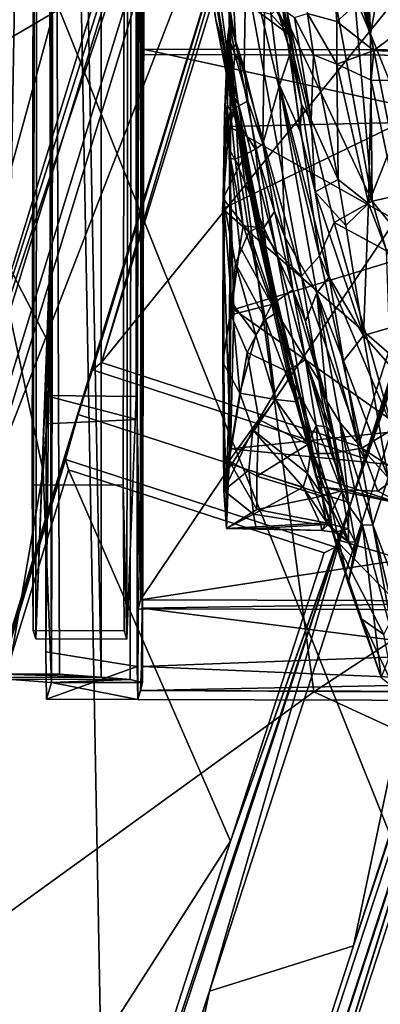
# Model space of a CAD drawing. Header units: millimetres. Extents: x -340 to 319, y -456 to 358.
# Tile 25 of 88: x -67 to -55, y -180 to -147. Entities that reach past the tile are written whole.
import ezdxf

# ---------------------------------------------------------------- set-up
doc = ezdxf.new("R2010")
doc.units = ezdxf.units.MM
doc.layers.add('Layer 01', color=7, linetype='Continuous', true_color=0x000000)

msp = doc.modelspace()

# ---------------------------------------------------------------- linework, layer by layer
at = {"layer": 'Layer 01'}
for points in [[(-62.751, 62.319, 388.082), (-63.174, -162.435, 401.363), (-66.173, -162.426, 401.413), (-65.75, 62.328, 388.132)], [(-66.138, -167.229, 404.335), (-65.75, 62.328, 388.132), (-66.173, -162.426, 401.413)], [(-65.75, 62.328, 388.132), (-66.138, -167.229, 404.335), (-66.045, -167.497, 409.955)], [(-65.75, 62.328, 388.132), (-66.045, -167.497, 409.955), (-65.57, -154.773, 436.296)], [(-65.75, 62.328, 388.132), (-65.57, -154.773, 436.296), (-65.416, -105.644, 437.09)], [(-63.046, -167.513, 409.902), (-63.174, -162.435, 401.363), (-62.751, 62.319, 388.082)], [(-62.739, -159.515, 426.961), (-63.046, -167.513, 409.902), (-62.751, 62.319, 388.082)], [(-62.703, -160.281, 429.23), (-62.739, -159.515, 426.961), (-62.751, 62.319, 388.082)], [(-62.751, 62.319, 388.082), (-62.425, -73.714, 430.975), (-62.703, -160.281, 429.23)], [(-71.543, -150.43, 444.848), (150.574, -20.344, 437.249), (-85.976, -218.806, 448.843)], [(72.472, -149.481, 444.793), (-85.976, -218.806, 448.843), (150.574, -20.344, 437.249)], [(-71.543, -150.43, 444.848), (-74.704, -146.791, 444.636), (150.574, -20.344, 437.249)], [(-95.379, -73.876, 453.179), (-65.91, -74.006, 452.03), (-62.683, -246.292, 460.754), (-94.077, -217.932, 460.436)], [(-62.703, -160.281, 429.23), (-62.425, -73.714, 430.975), (-62.558, -119.473, 430.875)], [(-31.262, -107.529, 453.08), (-62.683, -246.292, 460.754), (-65.91, -74.006, 452.03)], [(-27.848, -76.95, 151.013), (-27.322, -75.481, 149.536), (-55.219, -161.556, 130.925)], [(-27.322, -75.481, 149.536), (-32.602, -93.866, 120.74), (-55.219, -161.556, 130.925)], [(-65.59, -81.16, 440.427), (-67.763, -76.319, 440.441), (-67.147, -168.665, 445.892)], [(-50.789, -164.613, 129.465), (-79.833, -253.505, 106.888), (-22.202, -76.93, 149.408)], [(-68.273, -216.652, 98.594), (-22.202, -76.93, 149.408), (-79.833, -253.505, 106.888)], [(-22.202, -76.93, 149.408), (-68.273, -216.652, 98.594), (-55.582, -177.619, 106.234)], [(-43.028, -138.967, 113.277), (-22.202, -76.93, 149.408), (-55.582, -177.619, 106.234)], [(-37.879, -106.912, 156.273), (-27.848, -76.95, 151.013), (-55.219, -161.556, 130.925)], [(-62.83, -81.368, 437.904), (-62.532, -168.94, 441.385), (-62.41, -80.419, 436.351)], [(-62.532, -168.94, 441.385), (-62.366, -81.138, 435.643), (-62.41, -80.419, 436.351)], [(-65.59, -81.16, 440.427), (-63.895, -168.761, 444.354), (-63.875, -80.984, 439.306)], [(-62.937, -168.845, 442.839), (-62.83, -81.368, 437.904), (-63.875, -80.984, 439.306), (-63.895, -168.761, 444.354)], [(-65.59, -81.16, 440.427), (-67.147, -168.665, 445.892), (-65.264, -168.67, 445.363)], [(-65.59, -81.16, 440.427), (-65.264, -168.67, 445.363), (-63.895, -168.761, 444.354)], [(-62.83, -81.368, 437.904), (-62.937, -168.845, 442.839), (-62.532, -168.94, 441.385)], [(-62.366, -81.138, 435.643), (-62.532, -168.94, 441.385), (-62.512, -148.07, 438.575)], [(-62.366, -81.138, 435.643), (-62.512, -148.07, 438.575), (-62.475, -128.104, 437.395)], [(-55.665, -163.029, 129.465), (-55.219, -161.556, 130.925), (-32.602, -93.866, 120.74)], [(-47.697, -140.261, 112.833), (-55.665, -163.029, 129.465), (-32.602, -93.866, 120.74)], [(-65.416, -105.644, 437.09), (-65.57, -154.773, 436.296), (-65.493, -147.002, 439.564)], [(-55.219, -161.556, 130.925), (-55.422, -161.152, 143.225), (-37.879, -106.912, 156.273)], [(-48.32, -139.182, 148.639), (-37.879, -106.912, 156.273), (-55.422, -161.152, 143.225)], [(-52.069, -107.263, 141.021), (-56.079, -123.785, 136.346), (-69.746, -164.742, 127.835)], [(-69.746, -164.742, 127.835), (-59.155, -131.499, 155.638), (-52.069, -107.263, 141.021)], [(-62.683, -246.292, 460.754), (-31.262, -107.529, 453.08), (-43.789, -256.036, 460.896)], [(-62.703, -160.281, 429.23), (-62.558, -119.473, 430.875), (-62.564, -122.469, 431.052)], [(-63.885, -158.403, 143.176), (-52.085, -120.058, 152.408), (-48.32, -139.182, 148.639)], [(-52.085, -120.058, 152.408), (-63.885, -158.403, 143.176), (-56.906, -134.848, 134.061)], [(-62.564, -122.469, 431.052), (-62.596, -166.215, 436.642), (-62.703, -160.281, 429.23)], [(-62.596, -166.215, 436.642), (-62.564, -122.469, 431.052), (-62.563, -148.246, 435.581)], [(-62.563, -148.246, 435.581), (-62.564, -122.469, 431.052), (-62.525, -128.281, 434.401)], [(-69.316, -166.827, 126.312), (-69.746, -164.742, 127.835), (-56.079, -123.785, 136.346)], [(-69.316, -166.827, 126.312), (-56.079, -123.785, 136.346), (-56.906, -134.848, 134.061)], [(-62.475, -128.104, 437.395), (-62.512, -148.07, 438.575), (-62.563, -148.246, 435.581), (-62.525, -128.281, 434.401)], [(-59.155, -131.499, 155.638), (-74.171, -180.273, 143.499), (-73.438, -181.214, 144.361), (-60.815, -140.185, 154.601)], [(-59.155, -131.499, 155.638), (-69.746, -164.742, 127.835), (-74.171, -180.273, 143.499)], [(159.341, -134.049, 443.891), (-85.976, -218.806, 448.843), (78.147, -155.421, 445.14)], [(-85.976, -218.806, 448.843), (159.341, -134.049, 443.891), (176.236, -170.603, 446.025)], [(-71.519, -182.341, 122.742), (-56.906, -134.848, 134.061), (-64.652, -160.109, 129.465)], [(-71.519, -182.341, 122.742), (-69.316, -166.827, 126.312), (-56.906, -134.848, 134.061)], [(-56.906, -134.848, 134.061), (-64.181, -158.644, 130.925), (-64.652, -160.109, 129.465)], [(-63.885, -158.403, 143.176), (-64.181, -158.644, 130.925), (-56.906, -134.848, 134.061)], [(-67.471, -154.199, 442.026), (-67.441, -134.971, 440.893), (-65.493, -147.002, 439.564)], [(-47.232, -135.052, 156.81), (-60.815, -140.185, 154.601), (-56.883, -169.25, 148.475), (-35.26, -155.086, 153.144)], [(-50.898, -149.73, 354.298), (-54.808, -138.39, 346.982), (-53.618, -141.629, 348.554)], [(-54.805, -138.39, 346.982), (-50.894, -149.746, 354.314), (-52.824, -144.073, 351.268)], [(-59.453, -147.915, 361.603), (-60.907, -139.288, 361.055), (-61.329, -139.088, 361.805)], [(-59.453, -147.915, 361.603), (-61.329, -139.088, 361.805), (-59.77, -148.292, 362.316)], [(-61.329, -139.088, 361.805), (-61.235, -139.937, 362.399), (-60.116, -147.111, 363.099)], [(-59.77, -148.292, 362.316), (-61.329, -139.088, 361.805), (-60.116, -147.111, 363.099)], [(-60.702, -142.989, 366.528), (-59.896, -138.893, 416.354), (-59.606, -149.528, 365.763)], [(-59.085, -142.813, 417.927), (-59.185, -148.691, 382.277), (-59.654, -147.206, 377.01), (-59.896, -138.893, 416.354)], [(-59.896, -138.893, 416.354), (-59.654, -147.206, 377.01), (-59.606, -149.528, 365.763)], [(-43.028, -138.967, 113.277), (-55.582, -177.619, 106.234), (-47.697, -140.261, 112.833)], [(-55.422, -161.152, 143.225), (-63.885, -158.403, 143.176), (-48.32, -139.182, 148.639)], [(-59.453, -147.915, 361.603), (-59.76, -142.144, 360.669), (-60.907, -139.288, 361.055)], [(-56.038, -141.254, 361.386), (-55.013, -147.572, 361.722), (-55.99, -139.262, 373.996)], [(-55.99, -139.262, 373.996), (-55.013, -147.572, 361.722), (-55.281, -141.228, 388.2)], [(-60.116, -147.111, 363.099), (-61.235, -139.937, 362.399), (-60.702, -142.989, 366.528)], [(-56.883, -169.25, 148.475), (-60.815, -140.185, 154.601), (-73.438, -181.214, 144.361)], [(-47.697, -140.261, 112.833), (-55.582, -177.619, 106.234), (-60.323, -179.11, 105.708)], [(-55.665, -163.029, 129.465), (-47.697, -140.261, 112.833), (-60.323, -179.11, 105.708)], [(-55.013, -147.572, 361.722), (-56.038, -141.254, 361.386), (-55.313, -146.243, 361.297)], [(-55.013, -147.572, 361.722), (-54.359, -143.896, 401.226), (-55.281, -141.228, 388.2)], [(-59.76, -142.144, 360.669), (-57.293, -155.554, 361.691), (-56.701, -154.888, 361.282)], [(-57.293, -155.554, 361.691), (-59.76, -142.144, 360.669), (-59.453, -147.915, 361.603)], [(-57.894, -146.862, 360.741), (-59.76, -142.144, 360.669), (-56.701, -154.888, 361.282)], [(-60.702, -142.989, 366.528), (-59.606, -149.528, 365.763), (-60.116, -147.111, 363.099)], [(-59.185, -148.691, 382.277), (-59.085, -142.813, 417.927), (-58.484, -145.331, 419.864), (-58.57, -151.193, 384.77)], [(-54.966, -153.081, 361.059), (-56.783, -143.131, 360.502), (-57.894, -146.862, 360.741)], [(-54.966, -153.081, 361.059), (-55.544, -146.302, 360.957), (-56.783, -143.131, 360.502)], [(-55.013, -147.572, 361.722), (-54.061, -149.947, 375.749), (-54.359, -143.896, 401.226)], [(-20.516, -144.303, 496.572), (-65.581, -145.978, 497.055), (-51.245, -181.741, 497.533)], [(-57.377, -144.494, 434.327), (-56.251, -145.413, 434.377), (-56.126, -147.165, 432.71), (-57.097, -146.897, 432.05)], [(-58.57, -151.193, 384.77), (-58.484, -145.331, 419.864), (-58.02, -149.26, 409.399)], [(-58.484, -145.331, 419.864), (-57.657, -148.169, 424.299), (-58.02, -149.26, 409.399)], [(-57.657, -148.169, 424.299), (-58.484, -145.331, 419.864), (-58.101, -146.732, 422.962)], [(-56.251, -145.413, 434.377), (-55.321, -146.437, 433.693), (-56.126, -147.165, 432.71)], [(-97.736, -182.993, 498.427), (-51.245, -181.741, 497.533), (-65.581, -145.978, 497.055), (-97.735, -145.979, 497.749)], [(-55.013, -147.572, 361.722), (-55.313, -146.243, 361.297), (-55.544, -146.302, 360.957)], [(-53.437, -146.117, 433.915), (-53.599, -147.137, 432.964), (-55.321, -146.437, 433.693)], [(-57.679, -147.619, 426.42), (-58.782, -146.795, 426.359), (-58.302, -146.494, 428.468)], [(-58.302, -146.494, 428.468), (-57.918, -146.539, 429.246), (-57.679, -147.619, 426.42)], [(-57.918, -146.539, 429.246), (-57.764, -146.86, 429.533), (-57.679, -147.619, 426.42)], [(-54.904, -148.12, 431.813), (-56.126, -147.165, 432.71), (-55.321, -146.437, 433.693)], [(-54.966, -153.081, 361.059), (-55.013, -147.572, 361.722), (-55.544, -146.302, 360.957)], [(-55.321, -146.437, 433.693), (-53.599, -147.137, 432.964), (-54.904, -148.12, 431.813)], [(-58.782, -146.795, 426.359), (-57.679, -147.619, 426.42), (-58.295, -146.936, 425.701)], [(-58.295, -146.936, 425.701), (-57.679, -147.619, 426.42), (-58.101, -146.732, 422.962)], [(-57.679, -147.619, 426.42), (-57.657, -148.169, 424.299), (-58.101, -146.732, 422.962)], [(-56.218, -153.788, 361.121), (-57.894, -146.862, 360.741), (-56.701, -154.888, 361.282)], [(-57.894, -146.862, 360.741), (-56.218, -153.788, 361.121), (-54.966, -153.081, 361.059)], [(-57.764, -146.86, 429.533), (-57.29, -149.914, 422.89), (-57.679, -147.619, 426.42)], [(-57.764, -146.86, 429.533), (-56.973, -150.408, 423.896), (-57.29, -149.914, 422.89)], [(-57.527, -147.027, 430.817), (-56.973, -150.408, 423.896), (-57.764, -146.86, 429.533)], [(-57.527, -147.027, 430.817), (-57.097, -146.897, 432.05), (-56.9, -148.26, 429.961)], [(-56.126, -147.165, 432.71), (-56.13, -148.565, 430.587), (-57.097, -146.897, 432.05)], [(-56.9, -148.26, 429.961), (-57.097, -146.897, 432.05), (-56.13, -148.565, 430.587)], [(-67.471, -154.199, 442.026), (-65.493, -147.002, 439.564), (-65.514, -157.984, 440.213)], [(-65.493, -147.002, 439.564), (-65.57, -154.773, 436.296), (-65.514, -157.984, 440.213)], [(-59.606, -149.528, 365.763), (-58.727, -154.189, 363.829), (-60.116, -147.111, 363.099)], [(-60.116, -147.111, 363.099), (-58.727, -154.189, 363.829), (-58.73, -153.857, 363.045)], [(-60.116, -147.111, 363.099), (-58.73, -153.857, 363.045), (-59.77, -148.292, 362.316)], [(-59.717, -147.64, 375.879), (-59.654, -147.206, 377.01), (-59.494, -148.242, 380.19)], [(-59.717, -147.64, 375.879), (-59.623, -148.123, 372.596), (-59.654, -147.206, 377.01)], [(-59.494, -148.242, 380.19), (-59.654, -147.206, 377.01), (-59.185, -148.691, 382.277)], [(-59.654, -147.206, 377.01), (-59.623, -148.123, 372.596), (-59.606, -149.528, 365.763)], [(-56.9, -148.26, 429.961), (-56.973, -150.408, 423.896), (-57.527, -147.027, 430.817)], [(-56.126, -147.165, 432.71), (-54.904, -148.12, 431.813), (-56.13, -148.565, 430.587)], [(-54.904, -148.12, 431.813), (-53.599, -147.137, 432.964), (-53.068, -148.201, 431.593)], [(-54.966, -153.081, 361.059), (-53.966, -152.865, 362.02), (-55.013, -147.572, 361.722)], [(-54.061, -149.947, 375.749), (-55.013, -147.572, 361.722), (-53.966, -152.865, 362.02)], [(-59.826, -150.249, 371.572), (-59.715, -148.8, 372.759), (-59.717, -147.64, 375.879)], [(-59.826, -150.249, 371.572), (-59.717, -147.64, 375.879), (-59.728, -149.894, 377.382)], [(-58.112, -154.733, 362.223), (-59.453, -147.915, 361.603), (-59.77, -148.292, 362.316)], [(-59.728, -149.894, 377.382), (-59.717, -147.64, 375.879), (-59.696, -148.255, 379.299)], [(-59.717, -147.64, 375.879), (-59.715, -148.8, 372.759), (-59.623, -148.123, 372.596)], [(-59.717, -147.64, 375.879), (-59.494, -148.242, 380.19), (-59.696, -148.255, 379.299)], [(-57.293, -155.554, 361.691), (-59.453, -147.915, 361.603), (-58.112, -154.733, 362.223)], [(-57.657, -148.169, 424.299), (-57.679, -147.619, 426.42), (-57.29, -149.914, 422.89)], [(-50.505, -148.104, 438.375), (-50.556, -148.281, 435.38), (-62.563, -148.246, 435.581), (-62.512, -148.07, 438.575)], [(-62.545, -166.493, 439.664), (-37.146, -166.111, 439.213), (-25.228, -156.2, 438.427), (-62.512, -148.07, 438.575)], [(-62.532, -168.94, 441.385), (-62.545, -166.493, 439.664), (-62.512, -148.07, 438.575)], [(-25.228, -156.2, 438.427), (-50.505, -148.104, 438.375), (-62.512, -148.07, 438.575)], [(-59.492, -149.784, 371.046), (-59.623, -148.123, 372.596), (-59.715, -148.8, 372.759)], [(-59.606, -149.528, 365.763), (-59.623, -148.123, 372.596), (-59.378, -149.869, 370.12)], [(-59.378, -149.869, 370.12), (-59.623, -148.123, 372.596), (-59.492, -149.784, 371.046)], [(-58.02, -149.26, 409.399), (-57.657, -148.169, 424.299), (-57.339, -150.783, 416.888)], [(-57.339, -150.783, 416.888), (-57.657, -148.169, 424.299), (-57.29, -149.914, 422.89)], [(-54.904, -148.12, 431.813), (-54.997, -149.092, 430.116), (-56.13, -148.565, 430.587)], [(-54.997, -149.092, 430.116), (-54.904, -148.12, 431.813), (-53.068, -148.201, 431.593), (-53.245, -149.112, 430.025)], [(-62.563, -148.246, 435.581), (-50.556, -148.281, 435.38), (-62.596, -166.215, 436.642)], [(-62.596, -166.215, 436.642), (-50.556, -148.281, 435.38), (52.43, -148.576, 433.664)], [(-58.112, -154.733, 362.223), (-59.77, -148.292, 362.316), (-58.73, -153.857, 363.045)], [(-59.627, -150.11, 382.431), (-59.728, -149.894, 377.382), (-59.696, -148.255, 379.299)], [(-59.494, -148.242, 380.19), (-59.627, -150.11, 382.431), (-59.696, -148.255, 379.299)], [(-59.056, -149.775, 382.819), (-59.627, -150.11, 382.431), (-59.494, -148.242, 380.19)], [(-59.494, -148.242, 380.19), (-59.185, -148.691, 382.277), (-59.056, -149.775, 382.819)], [(-56.973, -150.408, 423.896), (-56.9, -148.26, 429.961), (-56.083, -152.373, 421.53)], [(-56.13, -148.565, 430.587), (-56.083, -152.373, 421.53), (-56.9, -148.26, 429.961)], [(-54.997, -149.092, 430.116), (-55.088, -153.163, 421.076), (-56.13, -148.565, 430.587)], [(-55.088, -153.163, 421.076), (-56.083, -152.373, 421.53), (-56.13, -148.565, 430.587)], [(64.403, -166.579, 434.526), (-62.596, -166.215, 436.642), (52.43, -148.576, 433.664)], [(-59.715, -148.8, 372.759), (-59.826, -150.249, 371.572), (-59.739, -151.243, 370.242)], [(-59.739, -151.243, 370.242), (-59.492, -149.784, 371.046), (-59.715, -148.8, 372.759)], [(-59.056, -149.775, 382.819), (-59.185, -148.691, 382.277), (-58.57, -151.193, 384.77)], [(-54.465, -151.608, 424.719), (-55.088, -153.163, 421.076), (-54.997, -149.092, 430.116)], [(-54.465, -151.608, 424.719), (-54.997, -149.092, 430.116), (-53.245, -149.112, 430.025)], [(73.579, -154.117, 445.064), (-85.976, -218.806, 448.843), (72.472, -149.481, 444.793)], [(-59.606, -149.528, 365.763), (-59.378, -149.869, 370.12), (-58.954, -152.3, 368.379)], [(-58.727, -154.189, 363.829), (-59.606, -149.528, 365.763), (-58.954, -152.3, 368.379)], [(-58.57, -151.193, 384.77), (-58.02, -149.26, 409.399), (-57.84, -154.263, 385.707)], [(-58.02, -149.26, 409.399), (-56.786, -156.106, 399.444), (-57.84, -154.263, 385.707)], [(-56.379, -155.583, 410.953), (-56.786, -156.106, 399.444), (-58.02, -149.26, 409.399)], [(-57.339, -150.783, 416.888), (-56.838, -152.779, 416.869), (-56.379, -155.583, 410.953), (-58.02, -149.26, 409.399)], [(-59.492, -149.784, 371.046), (-59.739, -151.243, 370.242), (-59.359, -151.943, 369.555)], [(-59.627, -150.11, 382.431), (-59.056, -149.775, 382.819), (-58.803, -151.368, 383.9)], [(-59.115, -151.542, 369.149), (-59.378, -149.869, 370.12), (-59.492, -149.784, 371.046)], [(-59.492, -149.784, 371.046), (-59.359, -151.943, 369.555), (-59.115, -151.542, 369.149)], [(-59.056, -149.775, 382.819), (-58.57, -151.193, 384.77), (-58.803, -151.368, 383.9)], [(-46.613, -191.373, 142.993), (-64.64, -244.119, 128.717), (-32.497, -150.107, 153.435)], [(-42.563, -180.585, 126.233), (-32.497, -150.107, 153.435), (-64.64, -244.119, 128.717)], [(-59.728, -149.894, 377.382), (-59.761, -150.072, 375.405), (-59.826, -150.249, 371.572)], [(-59.826, -150.249, 371.572), (-59.761, -150.072, 375.405), (-59.792, -150.758, 373.712)], [(-59.627, -150.11, 382.431), (-59.698, -150.419, 379.297), (-59.728, -149.894, 377.382)], [(-59.627, -150.11, 382.431), (-59.676, -151.336, 380.764), (-59.698, -150.419, 379.297)], [(-59.627, -150.11, 382.431), (-59.658, -152.954, 382.12), (-59.676, -151.336, 380.764)], [(-59.652, -154.899, 382.778), (-59.658, -152.954, 382.12), (-59.627, -150.11, 382.431)], [(-59.627, -150.11, 382.431), (-59.629, -151.679, 383.629), (-59.652, -154.899, 382.778)], [(-59.48, -151.699, 383.732), (-59.629, -151.679, 383.629), (-59.627, -150.11, 382.431)], [(-58.803, -151.368, 383.9), (-59.48, -151.699, 383.732), (-59.627, -150.11, 382.431)], [(-58.954, -152.3, 368.379), (-59.378, -149.869, 370.12), (-59.115, -151.542, 369.149)], [(-57.339, -150.783, 416.888), (-57.29, -149.914, 422.89), (-56.838, -152.779, 416.869)], [(-56.838, -152.779, 416.869), (-57.29, -149.914, 422.89), (-56.973, -150.408, 423.896)], [(-51.735, -160.416, 372.388), (-59.897, -153.33, 370.828), (-54.017, -150.495, 372.781)], [(-59.897, -153.33, 370.828), (-59.69, -150.624, 379.805), (-54.017, -150.495, 372.781)], [(-59.818, -151.943, 372.32), (-59.87, -152.996, 369.388), (-59.826, -150.249, 371.572)], [(-59.87, -152.996, 369.388), (-59.739, -151.243, 370.242), (-59.826, -150.249, 371.572)], [(-59.792, -150.758, 373.712), (-59.818, -151.943, 372.32), (-59.826, -150.249, 371.572)], [(-59.69, -150.624, 379.805), (-52.654, -154.564, 383.061), (-54.017, -150.495, 372.781)], [(-56.838, -152.779, 416.869), (-56.973, -150.408, 423.896), (-56.083, -152.373, 421.53)], [(-59.526, -156.655, 383.125), (-59.69, -150.624, 379.805), (-59.897, -153.33, 370.828), (-59.632, -161.246, 374.222)], [(-59.526, -156.655, 383.125), (-52.654, -154.564, 383.061), (-59.69, -150.624, 379.805)], [(-59.87, -152.996, 369.388), (-59.359, -151.943, 369.555), (-59.739, -151.243, 370.242)], [(-58.803, -151.368, 383.9), (-58.53, -153.956, 384.752), (-59.48, -151.699, 383.732)], [(-58.183, -153.423, 384.995), (-58.803, -151.368, 383.9), (-58.57, -151.193, 384.77)], [(-58.803, -151.368, 383.9), (-58.183, -153.423, 384.995), (-58.53, -153.956, 384.752)], [(-57.84, -154.263, 385.707), (-58.183, -153.423, 384.995), (-58.57, -151.193, 384.77)], [(-59.652, -154.899, 382.778), (-59.629, -151.679, 383.629), (-59.622, -156.83, 384.794)], [(-59.215, -153.898, 384.576), (-59.629, -151.679, 383.629), (-59.48, -151.699, 383.732)], [(-59.629, -151.679, 383.629), (-59.215, -153.898, 384.576), (-59.319, -154.574, 384.759)], [(-59.319, -154.574, 384.759), (-59.622, -156.83, 384.794), (-59.629, -151.679, 383.629)], [(-59.215, -153.898, 384.576), (-59.48, -151.699, 383.732), (-58.53, -153.956, 384.752)], [(-59.115, -151.542, 369.149), (-59.359, -151.943, 369.555), (-59.032, -154.098, 368.86), (-58.675, -153.931, 368.336)], [(-59.115, -151.542, 369.149), (-58.675, -153.931, 368.336), (-58.954, -152.3, 368.379)], [(-54.465, -151.608, 424.719), (-53.585, -157.03, 413.138), (-55.088, -153.163, 421.076)], [(-59.032, -154.098, 368.86), (-59.359, -151.943, 369.555), (-59.87, -152.996, 369.388)], [(-59.87, -152.996, 369.388), (-59.818, -151.943, 372.32), (-59.844, -153.888, 371.133)], [(-58.954, -152.3, 368.379), (-58.193, -155.944, 367.741), (-58.727, -154.189, 363.829)], [(-58.954, -152.3, 368.379), (-58.675, -153.931, 368.336), (-58.193, -155.944, 367.741)], [(-56.838, -152.779, 416.869), (-56.083, -152.373, 421.53), (-55.833, -153.883, 418.358)], [(-55.088, -153.163, 421.076), (-55.833, -153.883, 418.358), (-56.083, -152.373, 421.53)], [(-56.379, -155.583, 410.953), (-56.838, -152.779, 416.869), (-55.25, -157.508, 410.593)], [(-55.833, -153.883, 418.358), (-55.25, -157.508, 410.593), (-56.838, -152.779, 416.869)], [(-59.87, -152.996, 369.388), (-59.888, -158.391, 369.239), (-59.59, -156.43, 368.79)], [(-59.855, -156.197, 370.821), (-59.888, -158.391, 369.239), (-59.87, -152.996, 369.388)], [(-59.032, -154.098, 368.86), (-59.87, -152.996, 369.388), (-59.465, -155.132, 368.851)], [(-59.87, -152.996, 369.388), (-59.59, -156.43, 368.79), (-59.465, -155.132, 368.851)], [(-59.844, -153.888, 371.133), (-59.855, -156.197, 370.821), (-59.87, -152.996, 369.388)], [(-54.489, -154.721, 361.142), (-54.966, -153.081, 361.059), (-56.218, -153.788, 361.121)], [(-53.966, -152.865, 362.02), (-54.966, -153.081, 361.059), (-53.962, -154.316, 361.225)], [(-54.489, -154.721, 361.142), (-53.962, -154.316, 361.225), (-54.966, -153.081, 361.059)], [(-59.632, -161.246, 374.222), (-59.897, -153.33, 370.828), (-51.735, -160.416, 372.388)], [(-58.183, -153.423, 384.995), (-57.574, -156.009, 385.291), (-58.53, -153.956, 384.752)], [(-57.84, -154.263, 385.707), (-57.574, -156.009, 385.291), (-58.183, -153.423, 384.995)], [(-55.088, -153.163, 421.076), (-55.25, -157.508, 410.593), (-55.833, -153.883, 418.358)], [(-55.25, -157.508, 410.593), (-55.088, -153.163, 421.076), (-53.585, -157.03, 413.138)], [(-58.27, -156.487, 384.814), (-59.319, -154.574, 384.759), (-59.215, -153.898, 384.576)], [(-59.215, -153.898, 384.576), (-58.53, -153.956, 384.752), (-58.27, -156.487, 384.814)], [(-58.13, -156.761, 368.323), (-58.675, -153.931, 368.336), (-59.032, -154.098, 368.86)], [(-56.908, -161.391, 363.488), (-58.73, -153.857, 363.045), (-57.534, -159.445, 364.258)], [(-58.112, -154.733, 362.223), (-58.73, -153.857, 363.045), (-56.908, -161.391, 363.488)], [(-58.73, -153.857, 363.045), (-58.727, -154.189, 363.829), (-57.534, -159.445, 364.258)], [(-58.13, -156.761, 368.323), (-58.193, -155.944, 367.741), (-58.675, -153.931, 368.336)], [(-57.574, -156.009, 385.291), (-58.27, -156.487, 384.814), (-58.53, -153.956, 384.752)], [(-56.218, -153.788, 361.121), (-56.701, -154.888, 361.282), (-54.284, -160.597, 361.488)], [(-56.218, -153.788, 361.121), (-54.284, -160.597, 361.488), (-54.489, -154.721, 361.142)], [(-85.976, -218.806, 448.843), (73.579, -154.117, 445.064), (78.147, -155.421, 445.14)], [(-67.471, -154.199, 442.026), (-65.806, -161.976, 441.613), (-66.986, -168.825, 442.886)], [(-65.806, -161.976, 441.613), (-67.471, -154.199, 442.026), (-65.514, -157.984, 440.213)], [(-59.465, -155.132, 368.851), (-58.475, -156.985, 368.721), (-59.032, -154.098, 368.86)], [(-58.475, -156.985, 368.721), (-58.13, -156.761, 368.323), (-59.032, -154.098, 368.86)], [(-58.727, -154.189, 363.829), (-58.193, -155.944, 367.741), (-57.337, -159.467, 368.588)], [(-56.822, -162.146, 364.953), (-58.727, -154.189, 363.829), (-57.337, -159.467, 368.588)], [(-56.822, -162.146, 364.953), (-57.534, -159.445, 364.258), (-58.727, -154.189, 363.829)], [(-57.84, -154.263, 385.707), (-56.786, -156.106, 399.444), (-57.163, -157.049, 385.744)], [(-57.163, -157.049, 385.744), (-57.574, -156.009, 385.291), (-57.84, -154.263, 385.707)], [(-58.27, -156.487, 384.814), (-59.622, -156.83, 384.794), (-59.319, -154.574, 384.759)], [(-52.654, -154.564, 383.061), (-59.526, -156.655, 383.125), (-51.907, -162, 379.175)], [(-66.045, -167.497, 409.955), (-65.737, -159.487, 427.098), (-65.57, -154.773, 436.296)], [(-65.737, -159.487, 427.098), (-65.703, -160.423, 429.232), (-65.57, -154.773, 436.296)], [(-65.703, -160.423, 429.232), (-65.716, -167.934, 429.784), (-65.57, -154.773, 436.296)], [(-65.701, -169.494, 430.991), (-65.528, -168.937, 441.385), (-65.57, -154.773, 436.296), (-65.716, -167.934, 429.784)], [(-65.57, -154.773, 436.296), (-65.528, -168.937, 441.385), (-65.514, -157.984, 440.213)], [(-59.652, -154.899, 382.778), (-59.622, -156.83, 384.794), (-59.66, -157.393, 382.751)], [(-56.317, -161.4, 362.544), (-58.112, -154.733, 362.223), (-56.908, -161.391, 363.488)], [(-57.293, -155.554, 361.691), (-58.112, -154.733, 362.223), (-56.317, -161.4, 362.544)], [(-57.293, -155.554, 361.691), (-55.3, -161.224, 361.749), (-56.701, -154.888, 361.282)], [(-54.284, -160.597, 361.488), (-56.701, -154.888, 361.282), (-55.3, -161.224, 361.749)], [(-59.465, -155.132, 368.851), (-59.59, -156.43, 368.79), (-58.797, -157.5, 368.956)], [(-59.465, -155.132, 368.851), (-58.797, -157.5, 368.956), (-58.475, -156.985, 368.721)], [(-35.26, -155.086, 153.144), (-56.883, -169.25, 148.475), (-42.384, -175.927, 147.903)], [(-55.3, -161.224, 361.749), (-57.293, -155.554, 361.691), (-56.317, -161.4, 362.544)], [(-56.379, -155.583, 410.953), (-55.91, -158.346, 405.121), (-56.786, -156.106, 399.444)], [(-55.91, -158.346, 405.121), (-56.379, -155.583, 410.953), (-55.25, -157.508, 410.593)], [(-57.16, -158.302, 384.691), (-58.27, -156.487, 384.814), (-57.574, -156.009, 385.291)], [(-57.337, -159.467, 368.588), (-58.193, -155.944, 367.741), (-58.13, -156.761, 368.323)], [(-56.681, -159.048, 385.058), (-57.16, -158.302, 384.691), (-57.574, -156.009, 385.291)], [(-57.574, -156.009, 385.291), (-57.163, -157.049, 385.744), (-56.681, -159.048, 385.058)], [(-59.855, -156.197, 370.821), (-59.853, -158.495, 371.357), (-59.888, -158.391, 369.239)], [(-57.163, -157.049, 385.744), (-56.786, -156.106, 399.444), (-56.454, -159.676, 386.493)], [(-56.786, -156.106, 399.444), (-55.91, -158.346, 405.121), (-55.43, -161.068, 399.373)], [(-56.786, -156.106, 399.444), (-55.43, -161.068, 399.373), (-56.017, -160.382, 391.515)], [(-56.454, -159.676, 386.493), (-56.786, -156.106, 399.444), (-56.017, -160.382, 391.515)], [(-59.321, -159.41, 369.577), (-59.59, -156.43, 368.79), (-59.888, -158.391, 369.239)], [(-59.526, -156.655, 383.125), (-59.632, -161.246, 374.222), (-51.907, -162, 379.175)], [(-59.083, -158.063, 384.571), (-59.622, -156.83, 384.794), (-58.27, -156.487, 384.814)], [(-59.321, -159.41, 369.577), (-58.797, -157.5, 368.956), (-59.59, -156.43, 368.79)], [(-57.763, -158.697, 384.352), (-59.083, -158.063, 384.571), (-58.27, -156.487, 384.814)], [(-57.16, -158.302, 384.691), (-57.763, -158.697, 384.352), (-58.27, -156.487, 384.814)], [(-59.083, -158.063, 384.571), (-59.677, -161.633, 382.442), (-59.622, -156.83, 384.794)], [(-59.677, -161.633, 382.442), (-59.66, -157.393, 382.751), (-59.622, -156.83, 384.794)], [(-58.797, -157.5, 368.956), (-58.149, -159.619, 369.694), (-58.475, -156.985, 368.721)], [(-58.13, -156.761, 368.323), (-58.475, -156.985, 368.721), (-57.458, -159.695, 369.477)], [(-58.475, -156.985, 368.721), (-58.149, -159.619, 369.694), (-57.458, -159.695, 369.477)], [(-57.458, -159.695, 369.477), (-57.337, -159.467, 368.588), (-58.13, -156.761, 368.323)], [(-56.681, -159.048, 385.058), (-57.163, -157.049, 385.744), (-56.454, -159.676, 386.493)], [(-53.585, -157.03, 413.138), (-53.053, -160.005, 406.795), (-55.25, -157.508, 410.593)], [(-59.69, -159.958, 381.366), (-59.66, -157.393, 382.751), (-59.677, -161.633, 382.442)], [(-58.797, -157.5, 368.956), (-59.321, -159.41, 369.577), (-58.149, -159.619, 369.694)], [(-54.435, -162.201, 400.61), (-55.91, -158.346, 405.121), (-55.25, -157.508, 410.593)], [(-54.435, -162.201, 400.61), (-55.25, -157.508, 410.593), (-53.053, -160.005, 406.795)], [(-65.528, -168.937, 441.385), (-65.806, -161.976, 441.613), (-65.514, -157.984, 440.213)], [(-59.083, -158.063, 384.571), (-58.695, -160.277, 383.6), (-59.677, -161.633, 382.442)], [(-59.083, -158.063, 384.571), (-57.763, -158.697, 384.352), (-58.695, -160.277, 383.6)], [(-55.219, -161.556, 130.925), (-64.181, -158.644, 130.925), (-63.885, -158.403, 143.176), (-55.422, -161.152, 143.225)], [(-59.888, -158.391, 369.239), (-59.846, -162.612, 372.467), (-59.321, -159.41, 369.577)], [(-59.846, -162.612, 372.467), (-59.888, -158.391, 369.239), (-59.853, -158.495, 371.357)], [(-59.853, -158.495, 371.357), (-59.829, -160.792, 373.185), (-59.846, -162.612, 372.467)], [(-57.763, -158.697, 384.352), (-57.16, -158.302, 384.691), (-56.807, -160.469, 383.552)], [(-57.16, -158.302, 384.691), (-56.681, -159.048, 385.058), (-56.265, -160.756, 384.168)], [(-57.16, -158.302, 384.691), (-56.265, -160.756, 384.168), (-56.456, -160.518, 383.847)], [(-57.16, -158.302, 384.691), (-56.456, -160.518, 383.847), (-56.807, -160.469, 383.552)], [(-55.43, -161.068, 399.373), (-55.91, -158.346, 405.121), (-54.435, -162.201, 400.61)], [(-55.219, -161.556, 130.925), (-55.665, -163.029, 129.465), (-64.652, -160.109, 129.465), (-64.181, -158.644, 130.925)], [(-57.086, -161.101, 382.983), (-58.695, -160.277, 383.6), (-57.763, -158.697, 384.352)], [(-57.763, -158.697, 384.352), (-56.807, -160.469, 383.552), (-57.086, -161.101, 382.983)], [(-56.454, -159.676, 386.493), (-56.265, -160.756, 384.168), (-56.681, -159.048, 385.058)], [(-66.045, -167.497, 409.955), (-63.046, -167.513, 409.902), (-62.739, -159.515, 426.961), (-65.737, -159.487, 427.098)], [(-62.703, -160.281, 429.23), (-65.703, -160.423, 429.232), (-65.737, -159.487, 427.098)], [(-62.703, -160.281, 429.23), (-65.737, -159.487, 427.098), (-62.739, -159.515, 426.961)], [(-58.901, -160.621, 370.33), (-59.321, -159.41, 369.577), (-59.846, -162.612, 372.467)], [(-58.149, -159.619, 369.694), (-59.321, -159.41, 369.577), (-58.901, -160.621, 370.33)], [(-56.908, -161.391, 363.488), (-57.534, -159.445, 364.258), (-56.822, -162.146, 364.953)], [(-56.972, -161.268, 370.471), (-57.337, -159.467, 368.588), (-57.458, -159.695, 369.477)], [(-56.459, -162.456, 370.757), (-56.285, -163.847, 366.565), (-56.822, -162.146, 364.953), (-57.337, -159.467, 368.588)], [(-56.972, -161.268, 370.471), (-56.459, -162.456, 370.757), (-57.337, -159.467, 368.588)], [(-58.149, -159.619, 369.694), (-58.901, -160.621, 370.33), (-57.095, -162.06, 371.489)], [(-58.149, -159.619, 369.694), (-57.095, -162.06, 371.489), (-56.972, -161.268, 370.471)], [(-56.972, -161.268, 370.471), (-57.458, -159.695, 369.477), (-58.149, -159.619, 369.694)], [(-56.017, -160.382, 391.515), (-55.733, -163.115, 381.934), (-56.454, -159.676, 386.493)], [(-56.265, -160.756, 384.168), (-56.454, -159.676, 386.493), (-55.733, -163.115, 381.934)], [(-65.075, -161.589, 130.925), (-71.519, -182.341, 122.742), (-64.652, -160.109, 129.465)], [(-65.075, -161.589, 130.925), (-64.652, -160.109, 129.465), (-55.665, -163.029, 129.465), (-56.173, -164.481, 130.925)], [(-59.69, -159.958, 381.366), (-59.677, -161.633, 382.442), (-59.726, -161.337, 379.482)], [(-65.716, -167.934, 429.784), (-65.703, -160.423, 429.232), (-62.703, -160.281, 429.23), (-62.712, -168.408, 429.806)], [(-62.686, -169.505, 431.829), (-62.712, -168.408, 429.806), (-62.703, -160.281, 429.23)], [(-62.703, -160.281, 429.23), (-62.596, -166.215, 436.642), (-62.68, -166.51, 431.652)], [(-62.68, -166.51, 431.652), (-62.686, -169.505, 431.829), (-62.703, -160.281, 429.23)], [(-58.768, -162.145, 381.872), (-59.677, -161.633, 382.442), (-58.695, -160.277, 383.6)], [(-59.632, -161.246, 374.222), (-51.735, -160.416, 372.388), (-51.907, -162, 379.175)], [(-57.086, -161.101, 382.983), (-58.768, -162.145, 381.872), (-58.695, -160.277, 383.6)], [(-56.807, -160.469, 383.552), (-56.614, -162.801, 380.932), (-57.086, -161.101, 382.983)], [(-56.807, -160.469, 383.552), (-56.456, -160.518, 383.847), (-55.965, -162.631, 381.866)], [(-55.965, -162.631, 381.866), (-56.614, -162.801, 380.932), (-56.807, -160.469, 383.552)], [(-55.965, -162.631, 381.866), (-56.456, -160.518, 383.847), (-56.265, -160.756, 384.168)], [(-55.733, -163.115, 381.934), (-56.017, -160.382, 391.515), (-55.28, -163.754, 387.207)], [(-55.43, -161.068, 399.373), (-54.942, -163.75, 393.709), (-56.017, -160.382, 391.515)], [(-56.017, -160.382, 391.515), (-54.942, -163.75, 393.709), (-55.28, -163.754, 387.207)], [(-59.846, -162.612, 372.467), (-59.033, -161.946, 371.571), (-58.901, -160.621, 370.33)], [(-59.846, -162.612, 372.467), (-59.829, -160.792, 373.185), (-59.789, -161.874, 375.8)], [(-58.901, -160.621, 370.33), (-59.033, -161.946, 371.571), (-57.238, -162.505, 372.156)], [(-57.095, -162.06, 371.489), (-58.901, -160.621, 370.33), (-57.238, -162.505, 372.156)], [(-55.965, -162.631, 381.866), (-56.265, -160.756, 384.168), (-55.733, -163.115, 381.934)], [(-55.3, -161.224, 361.749), (-54.005, -162.066, 361.785), (-54.284, -160.597, 361.488)], [(-56.614, -162.801, 380.932), (-58.768, -162.145, 381.872), (-57.086, -161.101, 382.983)], [(-54.435, -162.201, 400.61), (-54.942, -163.75, 393.709), (-55.43, -161.068, 399.373)], [(-59.765, -163.871, 377.622), (-59.726, -161.337, 379.482), (-59.677, -161.633, 382.442)], [(-59.754, -161.851, 377.864), (-59.726, -161.337, 379.482), (-59.765, -163.871, 377.622)], [(-56.313, -163.186, 372.636), (-56.972, -161.268, 370.471), (-57.095, -162.06, 371.489)], [(-56.313, -163.186, 372.636), (-56.459, -162.456, 370.757), (-56.972, -161.268, 370.471)], [(-56.908, -161.391, 363.488), (-56.615, -162.51, 363.991), (-55.84, -162.592, 362.781), (-56.317, -161.4, 362.544)], [(-56.615, -162.51, 363.991), (-56.908, -161.391, 363.488), (-56.822, -162.146, 364.953)], [(-55.84, -162.592, 362.781), (-54.779, -162.637, 362.176), (-55.3, -161.224, 361.749), (-56.317, -161.4, 362.544)], [(-54.779, -162.637, 362.176), (-54.005, -162.066, 361.785), (-55.3, -161.224, 361.749)], [(-77.181, -201.568, 132.052), (-71.519, -182.341, 122.742), (-65.075, -161.589, 130.925)], [(-64.973, -161.934, 142.26), (-77.181, -201.568, 132.052), (-65.075, -161.589, 130.925)], [(-65.075, -161.589, 130.925), (-56.173, -164.481, 130.925), (-56.549, -164.673, 142.331), (-64.973, -161.934, 142.26)], [(-59.765, -163.871, 377.622), (-59.789, -161.874, 375.8), (-59.754, -161.851, 377.864)], [(-59.765, -163.871, 377.622), (-59.677, -161.633, 382.442), (-58.76, -163.242, 380.143)], [(-59.677, -161.633, 382.442), (-58.768, -162.145, 381.872), (-58.76, -163.242, 380.143)], [(-77.181, -201.568, 132.052), (-64.973, -161.934, 142.26), (-59.629, -174.17, 139.924)], [(-65.806, -161.976, 441.613), (-65.528, -168.937, 441.385), (-66.986, -168.825, 442.886)], [(-56.549, -164.673, 142.331), (-59.629, -174.17, 139.924), (-64.973, -161.934, 142.26)], [(-59.789, -161.874, 375.8), (-59.765, -163.871, 377.622), (-59.846, -162.612, 372.467)], [(-59.033, -161.946, 371.571), (-59.846, -162.612, 372.467), (-58.873, -163.394, 373.808)], [(-58.873, -163.394, 373.808), (-57.238, -162.505, 372.156), (-59.033, -161.946, 371.571)], [(-58.76, -163.242, 380.143), (-58.768, -162.145, 381.872), (-56.614, -162.801, 380.932)], [(-56.413, -163.739, 374.644), (-57.095, -162.06, 371.489), (-57.238, -162.505, 372.156)], [(-57.095, -162.06, 371.489), (-56.413, -163.739, 374.644), (-56.313, -163.186, 372.636)], [(-56.285, -163.847, 366.565), (-56.205, -164.204, 366.239), (-56.822, -162.146, 364.953)], [(-56.205, -164.204, 366.239), (-53.359, -165.059, 363.587), (-53.948, -163.06, 362.293), (-56.822, -162.146, 364.953)], [(-53.948, -163.06, 362.293), (-56.615, -162.51, 363.991), (-56.822, -162.146, 364.953)], [(-53.948, -163.06, 362.293), (-54.005, -162.066, 361.785), (-54.779, -162.637, 362.176)], [(-63.139, -167.238, 404.285), (-66.138, -167.229, 404.335), (-66.173, -162.426, 401.413), (-63.174, -162.435, 401.363)], [(-63.174, -162.435, 401.363), (-63.046, -167.513, 409.902), (-63.139, -167.238, 404.285)], [(-57.238, -162.505, 372.156), (-58.873, -163.394, 373.808), (-56.659, -163.745, 374.936)], [(-56.413, -163.739, 374.644), (-57.238, -162.505, 372.156), (-56.659, -163.745, 374.936)], [(-56.615, -162.51, 363.991), (-53.948, -163.06, 362.293), (-55.84, -162.592, 362.781)], [(-56.285, -163.847, 366.565), (-56.459, -162.456, 370.757), (-55.752, -165.664, 367.282)], [(-56.459, -162.456, 370.757), (-55.571, -164.688, 376.405), (-55.752, -165.664, 367.282)], [(-55.571, -164.688, 376.405), (-56.459, -162.456, 370.757), (-56.313, -163.186, 372.636)], [(-53.391, -167.854, 388.574), (-54.942, -163.75, 393.709), (-54.435, -162.201, 400.61)], [(-59.846, -162.612, 372.467), (-59.765, -163.871, 377.622), (-58.873, -163.394, 373.808)], [(-56.483, -163.681, 378.844), (-58.76, -163.242, 380.143), (-56.614, -162.801, 380.932)], [(-56.483, -163.681, 378.844), (-56.614, -162.801, 380.932), (-55.965, -162.631, 381.866)], [(-55.965, -162.631, 381.866), (-55.747, -163.878, 379.211), (-56.483, -163.681, 378.844)], [(-55.747, -163.878, 379.211), (-55.965, -162.631, 381.866), (-55.733, -163.115, 381.934)], [(-55.84, -162.592, 362.781), (-53.948, -163.06, 362.293), (-54.779, -162.637, 362.176)], [(-55.665, -163.029, 129.465), (-60.323, -179.11, 105.708), (-84.862, -253.431, 106.104), (-76.453, -226.303, 126.022)], [(-68.009, -200.128, 133.146), (-55.665, -163.029, 129.465), (-76.453, -226.303, 126.022)], [(-55.665, -163.029, 129.465), (-68.009, -200.128, 133.146), (-59.629, -174.17, 139.924)], [(-56.173, -164.481, 130.925), (-55.665, -163.029, 129.465), (-59.629, -174.17, 139.924)], [(-55.747, -163.878, 379.211), (-55.733, -163.115, 381.934), (-55.527, -164.322, 379.199)], [(-55.28, -163.754, 387.207), (-55.527, -164.322, 379.199), (-55.733, -163.115, 381.934)], [(-56.483, -163.681, 378.844), (-59.765, -163.871, 377.622), (-58.76, -163.242, 380.143)], [(-58.781, -163.862, 375.728), (-58.873, -163.394, 373.808), (-59.765, -163.871, 377.622)], [(-58.781, -163.862, 375.728), (-56.659, -163.745, 374.936), (-58.873, -163.394, 373.808)], [(-55.748, -164.306, 376.573), (-56.313, -163.186, 372.636), (-56.413, -163.739, 374.644)], [(-55.571, -164.688, 376.405), (-56.313, -163.186, 372.636), (-55.748, -164.306, 376.573)], [(-59.765, -163.871, 377.622), (-56.483, -163.681, 378.844), (-56.621, -163.934, 377.065)], [(-56.659, -163.745, 374.936), (-58.781, -163.862, 375.728), (-56.621, -163.934, 377.065)], [(-56.621, -163.934, 377.065), (-56.413, -163.739, 374.644), (-56.659, -163.745, 374.936)], [(-56.483, -163.681, 378.844), (-56.191, -163.987, 377.364), (-56.621, -163.934, 377.065)], [(-56.621, -163.934, 377.065), (-56.191, -163.987, 377.364), (-56.413, -163.739, 374.644)], [(-56.191, -163.987, 377.364), (-56.483, -163.681, 378.844), (-55.747, -163.878, 379.211)], [(-55.748, -164.306, 376.573), (-56.413, -163.739, 374.644), (-56.191, -163.987, 377.364)], [(-55.752, -165.664, 367.282), (-55.28, -163.754, 387.207), (-54.67, -168.779, 370.831)], [(-55.752, -165.664, 367.282), (-55.571, -164.688, 376.405), (-55.28, -163.754, 387.207)], [(-55.571, -164.688, 376.405), (-55.527, -164.322, 379.199), (-55.28, -163.754, 387.207)], [(-54.227, -167.642, 385.171), (-55.28, -163.754, 387.207), (-54.942, -163.75, 393.709)], [(-54.67, -168.779, 370.831), (-55.28, -163.754, 387.207), (-54.227, -167.642, 385.171)], [(-54.076, -167.39, 387.642), (-54.227, -167.642, 385.171), (-54.942, -163.75, 393.709)], [(-54.076, -167.39, 387.642), (-54.942, -163.75, 393.709), (-53.391, -167.854, 388.574)], [(-58.781, -163.862, 375.728), (-59.765, -163.871, 377.622), (-56.621, -163.934, 377.065)], [(-56.205, -164.204, 366.239), (-56.285, -163.847, 366.565), (-55.752, -165.664, 367.282)], [(-55.747, -163.878, 379.211), (-55.748, -164.306, 376.573), (-56.191, -163.987, 377.364)], [(-55.748, -164.306, 376.573), (-55.747, -163.878, 379.211), (-55.527, -164.322, 379.199)], [(-55.306, -166.852, 367.31), (-56.205, -164.204, 366.239), (-55.752, -165.664, 367.282)], [(-55.306, -166.852, 367.31), (-54.577, -167.364, 366.367), (-56.205, -164.204, 366.239)], [(-56.205, -164.204, 366.239), (-54.577, -167.364, 366.367), (-54.085, -166.365, 364.786)], [(-56.205, -164.204, 366.239), (-54.085, -166.365, 364.786), (-53.359, -165.059, 363.587)], [(-55.748, -164.306, 376.573), (-55.527, -164.322, 379.199), (-55.571, -164.688, 376.405)], [(-50.789, -164.613, 129.465), (-58.106, -188.12, 136.802), (-79.833, -253.505, 106.888)], [(-56.173, -164.481, 130.925), (-59.629, -174.17, 139.924), (-56.549, -164.673, 142.331)], [(-51.224, -166.089, 130.925), (-58.106, -188.12, 136.802), (-50.789, -164.613, 129.465)], [(-54.67, -168.779, 370.831), (-55.306, -166.852, 367.31), (-55.752, -165.664, 367.282)], [(-62.596, -166.215, 436.642), (64.403, -166.579, 434.526), (64.319, -166.874, 429.535), (-62.68, -166.51, 431.652)], [(-37.146, -166.111, 439.213), (-62.545, -166.493, 439.664), (-50.89, -167.973, 438.994)], [(-51.038, -166.464, 142.331), (-58.106, -188.12, 136.802), (-51.224, -166.089, 130.925)], [(-62.68, -166.51, 431.652), (64.319, -166.874, 429.535), (64.315, -169.867, 429.713), (-62.686, -169.505, 431.829)], [(-62.545, -166.493, 439.664), (-62.56, -168.413, 438.695), (-50.89, -167.973, 438.994)], [(-62.56, -168.413, 438.695), (-62.545, -166.493, 439.664), (-62.532, -168.94, 441.385)], [(-58.106, -188.12, 136.802), (-51.038, -166.464, 142.331), (-42.615, -169.198, 142.242), (-50.044, -190.918, 136.659)], [(-55.306, -166.852, 367.31), (-54.67, -168.779, 370.831), (-54.251, -169.108, 369.07)], [(-54.251, -169.108, 369.07), (-54.577, -167.364, 366.367), (-55.306, -166.852, 367.31)], [(-66.138, -167.229, 404.335), (-63.139, -167.238, 404.285), (-63.046, -167.513, 409.902), (-66.045, -167.497, 409.955)], [(-65.701, -169.494, 430.991), (-65.716, -167.934, 429.784), (-62.712, -168.408, 429.806)], [(-49.882, -168.951, 437.74), (-50.89, -167.973, 438.994), (-62.56, -168.413, 438.695)], [(-78.999, -168.809, 443.083), (-63.895, -168.761, 444.354), (-67.147, -168.665, 445.892)], [(-65.264, -168.67, 445.363), (-67.147, -168.665, 445.892), (-63.895, -168.761, 444.354)], [(-65.701, -169.494, 430.991), (-62.712, -168.408, 429.806), (-62.686, -169.505, 431.829)], [(-62.56, -168.413, 438.695), (-62.596, -169.199, 437.06), (-49.882, -168.951, 437.74)], [(-62.596, -169.199, 437.06), (-62.56, -168.413, 438.695), (-62.532, -168.94, 441.385)], [(-78.999, -168.809, 443.083), (-62.937, -168.845, 442.839), (-63.895, -168.761, 444.354)], [(-62.937, -168.845, 442.839), (-78.999, -168.809, 443.083), (-66.986, -168.825, 442.886)], [(-65.528, -168.937, 441.385), (-62.937, -168.845, 442.839), (-66.986, -168.825, 442.886)], [(-65.528, -168.937, 441.385), (-65.701, -169.494, 430.991), (-62.686, -169.505, 431.829)], [(-65.528, -168.937, 441.385), (-62.532, -168.94, 441.385), (-62.937, -168.845, 442.839)], [(-65.528, -168.937, 441.385), (-62.686, -169.505, 431.829), (-62.532, -168.94, 441.385)], [(-62.686, -169.505, 431.829), (-62.596, -169.199, 437.06), (-62.532, -168.94, 441.385)], [(-11.802, -169.355, 435.973), (-49.882, -168.951, 437.74), (-62.596, -169.199, 437.06)], [(-62.271, -226.691, 127.059), (-42.33, -168.979, 130.925), (-52.006, -197.424, 120.733)], [(-50.044, -190.918, 136.659), (-42.33, -168.979, 130.925), (-62.271, -226.691, 127.059)], [(-56.883, -169.25, 148.475), (-73.438, -181.214, 144.361), (-63.987, -207.702, 138.842), (-42.384, -175.927, 147.903)], [(-62.596, -169.199, 437.06), (-62.686, -169.505, 431.829), (64.315, -169.867, 429.713)], [(64.315, -169.867, 429.713), (-11.802, -169.355, 435.973), (-62.596, -169.199, 437.06)], [(176.236, -170.603, 446.025), (183.329, -230.019, 449.495), (-85.976, -218.806, 448.843)], [(-77.181, -201.568, 132.052), (-59.629, -174.17, 139.924), (-68.009, -200.128, 133.146)], [(-63.987, -207.702, 138.842), (-51.866, -203.704, 140.662), (-42.384, -175.927, 147.903)], [(-55.582, -177.619, 106.234), (-68.273, -216.652, 98.594), (-60.323, -179.11, 105.708)], [(-84.862, -253.431, 106.104), (-60.323, -179.11, 105.708), (-93.949, -282.112, 92.25)], [(-72.105, -215.4, 98.582), (-93.949, -282.112, 92.25), (-60.323, -179.11, 105.708)], [(-68.273, -216.652, 98.594), (-72.105, -215.4, 98.582), (-60.323, -179.11, 105.708)]]:
    msp.add_3dface(points, dxfattribs=at)

doc.saveas('drawing.dxf')
